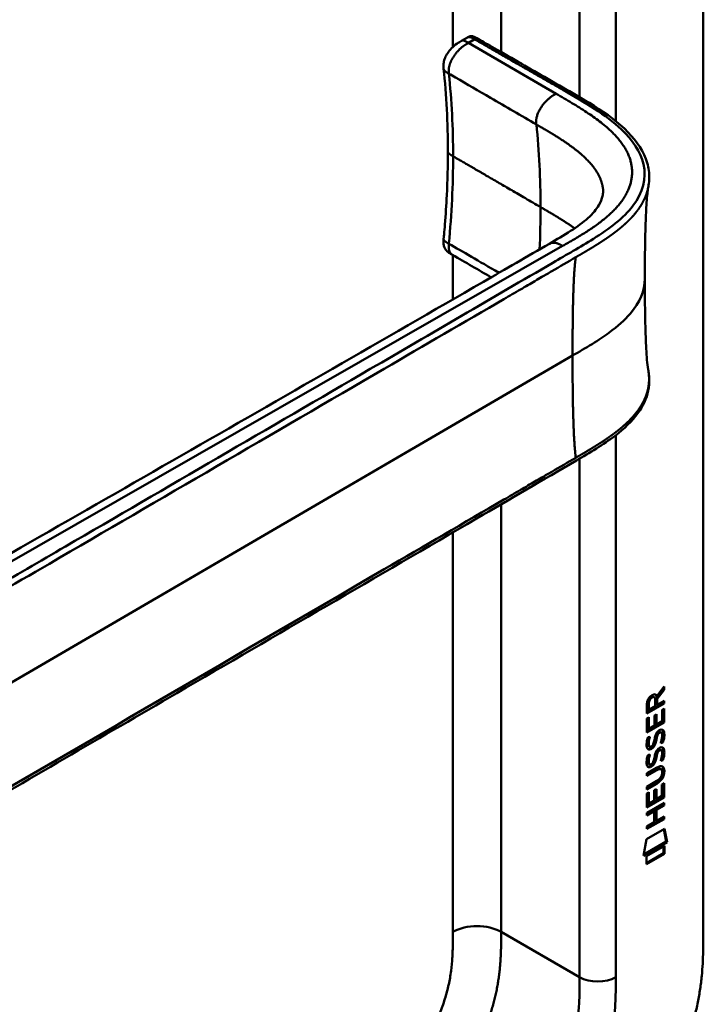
# Model space of a CAD drawing. Header units: millimetres. Extents: x 20 to 833, y 20 to 574.
# Tile 10 of 23: x 399 to 431, y 154 to 200. Entities that reach past the tile are written whole.
import ezdxf

# ---------------------------------------------------------------- set-up
doc = ezdxf.new("R2010")
doc.units = ezdxf.units.MM
doc.header["$LTSCALE"] = 2
doc.layers.add('Sichtbare Kanten(DIN)', color=7, linetype='Continuous', lineweight=50)
doc.layers.add('Sichtbare tangentiale Kanten(DIN)', color=7, linetype='Continuous', lineweight=50)

msp = doc.modelspace()

# ---------------------------------------------------------------- linework, layer by layer
at = {"layer": 'Sichtbare Kanten(DIN)'}
for p, q in [((430.961, 220.047), (430.961, 157.526)), ((419.632, 199.382), (419.914, 199.544)), ((419.633, 199.382), (419.632, 199.382)), ((418.789, 198.071), (418.789, 198.071)), ((418.989, 194.199), (418.989, 194.199)), ((419.206, 189.347), (419.206, 189.347)), ((422.192, 187.61), (422.192, 187.61)), ((429.082, 168.988), (428.759, 168.555)), ((428.786, 168.652), (429.125, 169.105)), ((429.124, 168.963), (428.801, 168.53)), ((429.082, 169.048), (429.082, 168.988)), ((429.082, 168.988), (429.124, 168.963)), ((429.125, 169.105), (429.124, 168.963)), ((428.617, 168.64), (428.659, 168.615)), ((428.702, 168.195), (428.702, 168.486)), ((428.744, 168.676), (428.786, 168.652)), ((428.759, 168.555), (428.759, 168.277)), ((428.759, 168.555), (428.801, 168.53)), ((428.801, 168.53), (428.801, 168.252)), ((429.082, 168.338), (428.316, 167.897)), ((429.124, 168.314), (428.316, 167.848)), ((428.316, 167.848), (428.316, 168.277)), ((428.372, 168.344), (428.372, 168.054)), ((428.372, 168.054), (428.414, 168.029)), ((428.415, 168.32), (428.414, 168.029)), ((428.414, 168.029), (428.702, 168.195)), ((428.759, 168.277), (428.801, 168.252)), ((428.801, 168.252), (429.124, 168.438)), ((429.025, 168.026), (429.124, 168.083)), ((429.025, 167.488), (429.025, 168.026)), ((429.081, 168.059), (429.081, 167.446)), ((429.082, 168.414), (429.082, 168.338)), ((429.082, 168.338), (429.124, 168.314)), ((429.124, 168.083), (429.123, 167.422)), ((429.124, 168.438), (429.124, 168.314)), ((428.315, 167.611), (428.414, 167.667)), ((428.315, 166.956), (428.315, 167.611)), ((428.371, 167.643), (428.371, 167.16)), ((428.414, 167.667), (428.414, 167.136)), ((428.667, 167.754), (428.765, 167.811)), ((428.667, 167.282), (428.667, 167.754)), ((428.723, 167.787), (428.723, 167.363)), ((428.765, 167.811), (428.765, 167.338)), ((429.081, 167.446), (428.315, 167.005)), ((429.123, 167.422), (428.315, 166.956)), ((428.371, 167.16), (428.414, 167.136)), ((428.414, 167.136), (428.667, 167.282)), ((428.723, 167.363), (428.765, 167.338)), ((428.765, 167.338), (429.025, 167.488)), ((429.081, 167.446), (429.123, 167.422)), ((428.363, 166.731), (428.459, 166.754)), ((428.72, 166.645), (428.763, 166.62)), ((428.734, 166.718), (428.776, 166.693)), ((428.787, 166.887), (428.829, 166.862)), ((428.867, 166.971), (428.863, 166.97)), ((428.867, 166.971), (428.909, 166.947)), ((428.909, 166.947), (428.906, 166.945)), ((428.946, 166.979), (428.989, 166.954)), ((428.377, 166.353), (428.379, 166.348)), ((428.404, 166.318), (428.447, 166.294)), ((428.419, 166.328), (428.421, 166.324)), ((428.612, 166.408), (428.615, 166.415)), ((429.025, 166.518), (429.068, 166.493)), ((428.363, 165.899), (428.459, 165.922)), ((428.72, 165.813), (428.762, 165.788)), ((428.733, 165.886), (428.776, 165.861)), ((428.786, 166.055), (428.828, 166.03)), ((428.866, 166.139), (428.863, 166.138)), ((428.866, 166.139), (428.908, 166.115)), ((428.908, 166.115), (428.905, 166.113)), ((428.946, 166.147), (428.988, 166.122)), ((428.314, 165.044), (428.779, 165.313)), ((428.376, 165.521), (428.378, 165.516)), ((428.404, 165.486), (428.446, 165.462)), ((428.418, 165.496), (428.42, 165.492)), ((428.612, 165.576), (428.615, 165.583)), ((428.937, 165.258), (428.98, 165.233)), ((429.025, 165.686), (429.067, 165.661)), ((428.743, 165.218), (428.313, 164.97)), ((428.786, 165.193), (428.313, 164.921)), ((428.313, 164.921), (428.314, 165.044)), ((429.035, 165.081), (429.035, 165.084)), ((428.313, 164.412), (428.785, 164.684)), ((428.736, 164.582), (428.313, 164.338)), ((428.779, 164.557), (428.313, 164.289)), ((428.313, 164.289), (428.313, 164.412)), ((429.022, 163.98), (429.023, 164.518)), ((429.023, 164.518), (429.121, 164.575)), ((429.079, 164.55), (429.079, 163.938)), ((429.121, 164.575), (429.121, 163.913)), ((428.312, 163.447), (428.313, 164.102)), ((429.079, 163.938), (428.312, 163.496)), ((429.121, 163.913), (428.312, 163.447)), ((428.313, 164.102), (428.411, 164.159)), ((428.369, 164.135), (428.369, 163.652)), ((428.411, 164.159), (428.411, 163.627)), ((428.664, 164.246), (428.763, 164.303)), ((428.664, 163.773), (428.664, 164.246)), ((428.721, 164.278), (428.72, 163.855)), ((428.763, 164.303), (428.763, 163.83)), ((428.763, 163.83), (429.022, 163.98)), ((429.079, 163.938), (429.121, 163.913)), ((428.312, 163.188), (429.12, 163.654)), ((428.369, 163.652), (428.411, 163.627)), ((428.411, 163.627), (428.664, 163.773)), ((428.72, 163.855), (428.763, 163.83)), ((429.078, 163.555), (428.722, 163.35)), ((429.12, 163.531), (428.764, 163.326)), ((429.078, 163.63), (429.078, 163.555)), ((429.078, 163.555), (429.12, 163.531)), ((429.12, 163.654), (429.12, 163.531)), ((428.621, 163.292), (428.312, 163.114)), ((428.663, 163.267), (428.312, 163.065)), ((428.312, 163.065), (428.312, 163.188)), ((428.621, 163.292), (428.663, 163.267)), ((428.663, 162.759), (428.663, 163.267)), ((428.722, 163.35), (428.721, 162.841)), ((428.722, 163.35), (428.764, 163.326)), ((428.764, 163.326), (428.764, 162.817)), ((428.764, 162.817), (429.12, 163.022)), ((429.078, 162.997), (429.077, 162.923)), ((429.12, 163.022), (429.12, 162.899)), ((429.077, 162.923), (428.311, 162.482)), ((429.12, 162.899), (428.311, 162.433)), ((428.311, 162.556), (428.663, 162.759)), ((428.311, 162.433), (428.311, 162.556)), ((428.721, 162.841), (428.764, 162.817)), ((429.077, 162.923), (429.12, 162.899)), ((428.291, 161.949), (429.141, 162.439)), ((429.108, 162.42), (429.226, 161.84)), ((429.141, 162.439), (429.269, 161.816)), ((428.161, 161.178), (428.291, 161.949)), ((429.269, 161.816), (428.161, 161.178)), ((429.226, 161.84), (428.17, 161.232)), ((428.291, 161.159), (429.139, 161.648)), ((429.096, 161.623), (429.096, 161.299)), ((429.139, 161.648), (429.139, 161.275)), ((429.226, 161.84), (429.269, 161.816)), ((429.096, 161.299), (428.291, 160.835)), ((429.139, 161.275), (428.291, 160.786)), ((428.291, 160.786), (428.291, 161.159)), ((429.096, 161.299), (429.139, 161.275))]:
    msp.add_line(p, q, dxfattribs=at)
for centre, major_axis, ratio, start_param, end_param in [((428.706, 168.284), (-0.175, 0.346), 0.819444, 0.044165, 1.01691), ((428.748, 168.26), (-0.175, 0.346), 0.819444, 0.044165, 1.01691), ((428.354, 168.006), (-0.368, -0.732), 0.34929, 2.798951, 3.629759), ((428.312, 168.03), (-0.368, -0.732), 0.34929, 2.798951, 3.03581), ((428.68, 166.313), (-0.258, -0.67), 0.280159, 3.097672, 3.459563), ((428.722, 166.288), (-0.258, -0.67), 0.280159, 2.938175, 3.459563), ((428.735, 167.575), (-0.327, -1.256), 0.153171, 6.026615, 6.087575), ((428.587, 166.734), (-0.178, -0.418), 0.325758, 6.002571, 6.243644), ((428.777, 167.551), (-0.327, -1.256), 0.153171, 6.026615, 6.087575), ((428.63, 166.709), (-0.178, -0.418), 0.325758, 6.002571, 6.462865), ((428.596, 166.406), (-0.0284, -0.0613), 0.214041, 1.386578, 1.694656), ((428.68, 165.482), (0.258, 0.669), 0.280374, 6.239236, 6.601395), ((428.722, 165.457), (0.258, 0.669), 0.280374, 6.079702, 6.601395), ((428.758, 166.838), (0.352, 1.35), 0.146604, 2.895407, 2.954548), ((428.589, 165.906), (0.18, 0.422), 0.324198, 2.862775, 3.102561), ((428.801, 166.813), (0.352, 1.35), 0.146604, 2.895407, 2.954548), ((428.631, 165.881), (0.18, 0.422), 0.324198, 2.862775, 3.320606), ((428.595, 165.574), (0.0284, 0.0613), 0.214041, 4.52817, 4.836248), ((427.698, 163.162), (1.355, 2.199), 0.216474, 5.945573, 6.664037), ((427.656, 163.187), (1.355, 2.199), 0.216474, 5.945573, 6.245566), ((427.657, 165.488), (1.388, -0.568), 0.642788, 5.820817, 6.539156), ((427.699, 165.463), (1.388, -0.568), 0.642788, 5.820817, 6.539156), ((422.407, 167.733), (6.595, -2.821), 0.235363, 6.108423, 6.383356)]:
    msp.add_ellipse(centre, major_axis=major_axis, ratio=ratio, start_param=start_param, end_param=end_param, dxfattribs=at)
for points, knots in [([(373.12, 199.507), (374.063, 200.051), (375.006, 200.595), (377.08, 201.793), (378.211, 202.446), (380.7, 203.883), (382.058, 204.667), (385.045, 206.391), (386.674, 207.332), (390.258, 209.401), (392.213, 210.53), (396.514, 213.013), (398.86, 214.368), (404.021, 217.347), (406.837, 218.973), (411.138, 221.456), (412.624, 222.314), (414.111, 223.172)], [0.000002, 0.000002, 0.000002, 0.000002, 1, 1, 2.2, 2.2, 3.64, 3.64, 5.368, 5.368, 7.4416, 7.4416, 9.92992, 9.92992, 12.915904, 12.915904, 14.492315, 14.492315, 14.492315, 14.492315]), ([(419.918, 199.547), (419.929, 199.553), (419.94, 199.559), (419.966, 199.573), (419.981, 199.58), (420.012, 199.591), (420.028, 199.596), (420.059, 199.601), (420.075, 199.603), (420.108, 199.603), (420.126, 199.6), (420.169, 199.592), (420.193, 199.584), (420.262, 199.556), (420.304, 199.533), (420.457, 199.444), (420.562, 199.384), (420.948, 199.164), (421.223, 199.003), (422.328, 198.372), (423.158, 197.894), (425.236, 196.704), (426.555, 195.992), (427.861, 194.659), (428.187, 194.17), (428.402, 193.421), (428.435, 193.181), (428.425, 192.83), (428.416, 192.731), (428.395, 192.604), (428.394, 192.593), (428.391, 192.577), (428.39, 192.573), (428.389, 192.565), (428.388, 192.562), (428.387, 192.557), (428.387, 192.555), (428.386, 192.552), (428.386, 192.551), (428.386, 192.55), (428.386, 192.549), (428.386, 192.548), (428.386, 192.547), (428.385, 192.546), (428.385, 192.546), (428.385, 192.546), (428.385, 192.546), (428.385, 192.546)], [0.000843, 0.000843, 0.000843, 0.000843, 0.012002, 0.012002, 0.024086, 0.024086, 0.036304, 0.036304, 0.04868, 0.04868, 0.063766, 0.063766, 0.086736, 0.086736, 0.130268, 0.130268, 0.24534, 0.24534, 0.53744, 0.53744, 1.413741, 1.413741, 2.732266, 2.732266, 3.383583, 3.383583, 3.678745, 3.678745, 3.79819, 3.79819, 3.809282, 3.809282, 3.813105, 3.813105, 3.815784, 3.815784, 3.817258, 3.817258, 3.818042, 3.818042, 3.818425, 3.818425, 3.819027, 3.819027, 3.819626, 3.819626, 3.819766, 3.819766, 3.819766, 3.819766]), ([(418.789, 198.071), (418.785, 198.107), (418.781, 198.148), (418.778, 198.244), (418.782, 198.3), (418.804, 198.431), (418.827, 198.508), (418.891, 198.659), (418.933, 198.734), (419.034, 198.885), (419.096, 198.962), (419.242, 199.114), (419.33, 199.188), (419.49, 199.3), (419.565, 199.343), (419.632, 199.382)], [0, 0, 0, 0, 0.0359077, 0.0359077, 0.0808895, 0.0808895, 0.1413907, 0.1413907, 0.2046198, 0.2046198, 0.2783665, 0.2783665, 0.3691868, 0.3691868, 0.4424007, 0.4424007, 0.4424007, 0.4424007]), ([(418.788, 190.096), (418.79, 190.113), (418.792, 190.131), (418.798, 190.2), (418.803, 190.251), (418.822, 190.457), (418.835, 190.612), (418.885, 191.227), (418.915, 191.685), (418.972, 192.835), (418.989, 193.522), (418.989, 194.199)], [0, 0, 0, 0, 0.01508, 0.01508, 0.060317, 0.060317, 0.196032, 0.196032, 0.603239, 0.603239, 1.22638, 1.22638, 1.22638, 1.22638]), ([(428.385, 192.545), (428.375, 192.488), (428.362, 192.404), (428.337, 192.19), (428.324, 192.052), (428.29, 191.616), (428.274, 191.296), (428.229, 190.083), (428.22, 189.15), (428.22, 188.224)], [0, 0, 0, 0, 0.124269, 0.124269, 0.280476, 0.280476, 0.595236, 0.595236, 1.460829, 1.460829, 1.460829, 1.460829]), ([(423.749, 189.871), (424.431, 190.266), (425.105, 190.668), (425.781, 191.276), (425.953, 191.478), (426.151, 191.82), (426.207, 191.963), (426.252, 192.178), (426.261, 192.25), (426.264, 192.353), (426.263, 192.387), (426.261, 192.432), (426.259, 192.447), (426.258, 192.464), (426.257, 192.47), (426.256, 192.475), (426.256, 192.476), (426.256, 192.476)], [0.000047, 0.000047, 0.000047, 0.000047, 0.726132, 0.726132, 1.094003, 1.094003, 1.349296, 1.349296, 1.479575, 1.479575, 1.54524, 1.54524, 1.578485, 1.578485, 1.595558, 1.595558, 1.603306, 1.603306, 1.603306, 1.603306]), ([(392.311, 171.809), (401.779, 177.23), (411.245, 182.652), (421.685, 188.678), (422.718, 189.275), (423.749, 189.871)], [0, 0, 0, 0, 10.000028, 10.000028, 11.098058, 11.098058, 11.098058, 11.098058]), ([(419.205, 189.345), (419.187, 189.355), (419.166, 189.367), (419.122, 189.393), (419.099, 189.407), (419.051, 189.438), (419.025, 189.456), (418.972, 189.499), (418.945, 189.524), (418.891, 189.584), (418.865, 189.62), (418.821, 189.704), (418.804, 189.753), (418.78, 189.864), (418.777, 189.928), (418.782, 190.027), (418.785, 190.062), (418.788, 190.096)], [0, 0, 0, 0, 0.0211447, 0.0211447, 0.0416819, 0.0416819, 0.0646787, 0.0646787, 0.0929056, 0.0929056, 0.1280334, 0.1280334, 0.1708261, 0.1708261, 0.2232514, 0.2232514, 0.2531817, 0.2531817, 0.2531817, 0.2531817]), ([(428.22, 188.224), (428.22, 187.453), (428.227, 186.679), (428.258, 185.545), (428.272, 185.169), (428.304, 184.635), (428.317, 184.46), (428.349, 184.14), (428.369, 183.991), (428.385, 183.903)], [0, 0, 0, 0, 0.721466, 0.721466, 1.084261, 1.084261, 1.269024, 1.269024, 1.460513, 1.460513, 1.460513, 1.460513]), ([(428.385, 183.903), (428.385, 183.902), (428.385, 183.902), (428.385, 183.901), (428.385, 183.901), (428.386, 183.9), (428.386, 183.899), (428.386, 183.898), (428.386, 183.897), (428.386, 183.895), (428.386, 183.894), (428.387, 183.892), (428.387, 183.891), (428.388, 183.887), (428.388, 183.885), (428.389, 183.878), (428.39, 183.874), (428.392, 183.86), (428.394, 183.851), (428.4, 183.816), (428.403, 183.792), (428.416, 183.697), (428.422, 183.63), (428.436, 183.363), (428.42, 183.17), (428.305, 182.61), (428.135, 182.252), (427.618, 181.541), (427.247, 181.19), (426.279, 180.451), (425.644, 180.078), (423.451, 178.799), (421.89, 177.891), (415.648, 174.256), (410.967, 171.53), (402.774, 166.76), (399.263, 164.715), (393.119, 161.137), (390.554, 159.566), (386.993, 157.613), (386.082, 157.168), (384.55, 156.667), (383.984, 156.513), (383.102, 156.442), (382.788, 156.45), (382.325, 156.529), (382.167, 156.569), (381.935, 156.65), (381.857, 156.681), (381.742, 156.734), (381.703, 156.753), (381.645, 156.783), (381.626, 156.794), (381.596, 156.81), (381.585, 156.816), (381.57, 156.825), (381.564, 156.828), (381.556, 156.832), (381.553, 156.834), (381.549, 156.837), (381.548, 156.837), (381.545, 156.839), (381.543, 156.84), (381.542, 156.841)], [0, 0, 0, 0, 0.000812, 0.000812, 0.001159, 0.001159, 0.001709, 0.001709, 0.00226, 0.00226, 0.00297, 0.00297, 0.004051, 0.004051, 0.005946, 0.005946, 0.009784, 0.009784, 0.018899, 0.018899, 0.044942, 0.044942, 0.123041, 0.123041, 0.357876, 0.357876, 0.819393, 0.819393, 1.341428, 1.341428, 2.016287, 2.016287, 3.678544, 3.678544, 8.665313, 8.665313, 12.40539, 12.40539, 15.210451, 15.210451, 16.085372, 16.085372, 16.55485, 16.55485, 16.809473, 16.809473, 16.944798, 16.944798, 17.014076, 17.014076, 17.049094, 17.049094, 17.066817, 17.066817, 17.075861, 17.075861, 17.080537, 17.080537, 17.082986, 17.082986, 17.084274, 17.084274, 17.085621, 17.085621, 17.085621, 17.085621]), ([(428.937, 165.258), (428.935, 165.259), (428.932, 165.261), (428.912, 165.269), (428.892, 165.271), (428.831, 165.263), (428.786, 165.242), (428.743, 165.218)], [0.06065051, 0.06065051, 0.06065051, 0.06065051, 0.06439039, 0.06439039, 0.08887549, 0.08887549, 0.13413559, 0.13413559, 0.13413559, 0.13413559]), ([(429.035, 165.084), (429.035, 165.099), (429.034, 165.114), (429.029, 165.155), (429.023, 165.18), (429.002, 165.217), (428.989, 165.23), (428.955, 165.245), (428.935, 165.246), (428.873, 165.238), (428.828, 165.218), (428.786, 165.193)], [0, 0, 0, 0, 0.0140042, 0.0140042, 0.0408947, 0.0408947, 0.0643904, 0.0643904, 0.0888755, 0.0888755, 0.1341356, 0.1341356, 0.1341356, 0.1341356]), ([(423.313, 144.363), (423.479, 144.459), (423.812, 144.656), (424.233, 144.92), (424.657, 145.202), (424.997, 145.444), (425.423, 145.769), (425.762, 146.047), (426.183, 146.419), (426.517, 146.736), (426.927, 147.156), (427.249, 147.511), (427.641, 147.975), (427.945, 148.362), (428.31, 148.864), (428.59, 149.277), (428.922, 149.808), (429.173, 150.241), (429.465, 150.789), (429.681, 151.233), (429.927, 151.79), (430.105, 152.236), (430.303, 152.791), (430.441, 153.232), (430.588, 153.776), (430.686, 154.204), (430.784, 154.729), (430.845, 155.141), (430.9, 155.643), (430.929, 156.035), (430.951, 156.513), (430.961, 156.98), (430.961, 157.345), (430.961, 157.526)], [0.0000069, 0.0000069, 0.0000069, 0.0000069, 0.0407043, 0.0814017, 0.1017504, 0.1424478, 0.1627965, 0.203494, 0.2238427, 0.2645401, 0.2848888, 0.3255862, 0.3459349, 0.3866323, 0.406981, 0.4476784, 0.4680271, 0.5087246, 0.5290733, 0.5697707, 0.5901194, 0.6308168, 0.6511655, 0.6918629, 0.7122116, 0.752909, 0.7732577, 0.8139552, 0.8343039, 0.8750013, 0.89535, 0.9360474, 0.9767448, 0.9767448, 0.9767448, 0.9767448])]:
    msp.add_open_spline(points, degree=3, knots=knots, dxfattribs=at)
for points in [[(419.914, 199.544), (419.915, 199.545), (419.915, 199.545), (419.916, 199.545)], [(418.989, 194.199), (418.989, 195.53), (418.915, 196.845), (418.789, 198.071)], [(421.018, 188.293), (420.414, 188.644), (419.81, 188.995), (419.205, 189.345)], [(428.316, 168.277), (428.32, 168.424), (428.386, 168.612), (428.559, 168.712)], [(428.617, 168.64), (428.595, 168.652), (428.564, 168.65), (428.518, 168.624)], [(428.702, 168.486), (428.703, 168.575), (428.678, 168.667), (428.56, 168.599)], [(428.873, 167.045), (428.954, 167.104), (429.034, 167.117), (429.089, 167.046)], [(429.029, 167.09), (429.035, 167.084), (429.041, 167.078), (429.047, 167.07)], [(428.307, 166.477), (428.312, 166.526), (428.323, 166.6), (428.343, 166.668)], [(428.343, 166.668), (428.349, 166.688), (428.363, 166.731), (428.363, 166.731)], [(428.407, 166.741), (428.396, 166.7), (428.379, 166.634), (428.373, 166.601)], [(428.459, 166.754), (428.459, 166.754), (428.425, 166.627), (428.415, 166.577)], [(428.72, 166.645), (428.705, 166.558), (428.687, 166.493), (428.666, 166.436)], [(428.667, 166.614), (428.69, 166.748), (428.719, 166.834), (428.759, 166.911)], [(428.734, 166.718), (428.732, 166.707), (428.72, 166.646), (428.72, 166.645)], [(428.787, 166.887), (428.767, 166.846), (428.749, 166.791), (428.734, 166.718)], [(428.759, 166.911), (428.785, 166.963), (428.822, 167.007), (428.873, 167.045)], [(428.776, 166.693), (428.774, 166.682), (428.763, 166.621), (428.763, 166.62)], [(428.829, 166.862), (428.809, 166.822), (428.792, 166.767), (428.776, 166.693)], [(428.863, 166.97), (428.829, 166.95), (428.807, 166.927), (428.787, 166.887)], [(428.906, 166.945), (428.871, 166.925), (428.85, 166.902), (428.829, 166.862)], [(428.963, 166.461), (428.963, 166.461), (429.007, 166.57), (429.024, 166.672)], [(429.024, 166.672), (429.043, 166.792), (429.043, 166.882), (429.013, 166.93)], [(429.089, 166.789), (429.08, 166.676), (429.036, 166.543), (429.025, 166.518)], [(429.047, 167.07), (429.078, 167.029), (429.093, 166.966), (429.093, 166.878)], [(429.131, 166.765), (429.123, 166.652), (429.078, 166.518), (429.068, 166.493)], [(429.089, 167.046), (429.12, 167.005), (429.135, 166.942), (429.135, 166.854)], [(429.093, 166.878), (429.093, 166.851), (429.091, 166.822), (429.089, 166.789)], [(429.135, 166.854), (429.135, 166.826), (429.134, 166.797), (429.131, 166.765)], [(428.329, 166.228), (428.303, 166.292), (428.295, 166.363), (428.307, 166.477)], [(428.487, 166.169), (428.424, 166.143), (428.359, 166.153), (428.329, 166.228)], [(428.373, 166.601), (428.355, 166.508), (428.353, 166.434), (428.37, 166.373)], [(428.444, 166.193), (428.414, 166.181), (428.383, 166.177), (428.356, 166.184)], [(428.415, 166.577), (428.397, 166.484), (428.396, 166.409), (428.412, 166.348)], [(428.488, 166.214), (428.46, 166.198), (428.454, 166.197), (428.444, 166.193)], [(428.479, 166.288), (428.521, 166.292), (428.574, 166.335), (428.604, 166.389)], [(428.53, 166.19), (428.502, 166.174), (428.496, 166.173), (428.487, 166.169)], [(428.666, 166.436), (428.633, 166.349), (428.578, 166.265), (428.488, 166.214)], [(428.708, 166.412), (428.675, 166.324), (428.62, 166.241), (428.53, 166.19)], [(428.615, 166.415), (428.635, 166.462), (428.651, 166.525), (428.667, 166.614)], [(428.763, 166.62), (428.747, 166.533), (428.73, 166.469), (428.708, 166.412)], [(428.759, 166.079), (428.785, 166.13), (428.822, 166.175), (428.873, 166.213)], [(428.873, 166.213), (428.954, 166.272), (429.034, 166.285), (429.089, 166.214)], [(429.068, 166.493), (429.062, 166.492), (428.963, 166.461), (428.963, 166.461)], [(429.025, 166.518), (429.023, 166.517), (429.001, 166.511), (428.979, 166.504)], [(429.028, 166.258), (429.034, 166.252), (429.04, 166.246), (429.046, 166.238)], [(429.046, 166.238), (429.077, 166.197), (429.092, 166.134), (429.092, 166.046)], [(429.089, 166.214), (429.12, 166.173), (429.135, 166.11), (429.135, 166.022)], [(428.306, 165.645), (428.311, 165.694), (428.323, 165.768), (428.343, 165.836)], [(428.343, 165.836), (428.348, 165.856), (428.363, 165.899), (428.363, 165.899)], [(428.372, 165.769), (428.354, 165.676), (428.353, 165.602), (428.369, 165.541)], [(428.407, 165.909), (428.396, 165.868), (428.379, 165.802), (428.372, 165.769)], [(428.415, 165.745), (428.397, 165.652), (428.395, 165.577), (428.411, 165.516)], [(428.459, 165.922), (428.459, 165.922), (428.425, 165.795), (428.415, 165.745)], [(428.615, 165.583), (428.634, 165.63), (428.65, 165.693), (428.666, 165.782)], [(428.72, 165.813), (428.704, 165.726), (428.687, 165.661), (428.665, 165.604)], [(428.666, 165.782), (428.69, 165.916), (428.719, 166.002), (428.759, 166.079)], [(428.762, 165.788), (428.747, 165.701), (428.729, 165.637), (428.707, 165.58)], [(428.733, 165.886), (428.731, 165.874), (428.72, 165.814), (428.72, 165.813)], [(428.786, 166.055), (428.766, 166.014), (428.749, 165.959), (428.733, 165.886)], [(428.776, 165.861), (428.774, 165.85), (428.762, 165.789), (428.762, 165.788)], [(428.828, 166.03), (428.808, 165.99), (428.791, 165.935), (428.776, 165.861)], [(428.863, 166.138), (428.828, 166.118), (428.807, 166.095), (428.786, 166.055)], [(428.905, 166.113), (428.871, 166.093), (428.849, 166.07), (428.828, 166.03)], [(428.963, 165.629), (428.963, 165.629), (429.006, 165.738), (429.023, 165.84)], [(429.023, 165.84), (429.043, 165.96), (429.043, 166.05), (429.013, 166.098)], [(429.088, 165.957), (429.08, 165.844), (429.035, 165.711), (429.025, 165.686)], [(429.131, 165.933), (429.122, 165.82), (429.077, 165.686), (429.067, 165.661)], [(429.092, 166.046), (429.092, 166.019), (429.091, 165.989), (429.088, 165.957)], [(429.135, 166.022), (429.135, 165.994), (429.133, 165.965), (429.131, 165.933)], [(428.328, 165.396), (428.302, 165.46), (428.294, 165.531), (428.306, 165.645)], [(428.486, 165.337), (428.423, 165.311), (428.358, 165.321), (428.328, 165.396)], [(428.444, 165.361), (428.413, 165.349), (428.383, 165.345), (428.356, 165.352)], [(428.487, 165.382), (428.459, 165.366), (428.453, 165.365), (428.444, 165.361)], [(428.478, 165.456), (428.52, 165.46), (428.573, 165.503), (428.603, 165.557)], [(428.53, 165.358), (428.501, 165.342), (428.495, 165.341), (428.486, 165.337)], [(428.665, 165.604), (428.632, 165.517), (428.577, 165.433), (428.487, 165.382)], [(428.707, 165.58), (428.675, 165.492), (428.62, 165.408), (428.53, 165.358)], [(429.067, 165.661), (429.061, 165.659), (428.963, 165.629), (428.963, 165.629)], [(429.025, 165.686), (429.022, 165.685), (429.001, 165.679), (428.978, 165.672)]]:
    msp.add_open_spline(points, degree=3, dxfattribs=at)
msp.add_rational_spline([(428.385, 183.903), (428.385, 183.903), (428.385, 183.903), (428.385, 183.903)], [0.999508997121, 0.999509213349, 0.999509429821, 0.999509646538], degree=3, dxfattribs=at)
at = {"layer": 'Sichtbare tangentiale Kanten(DIN)'}
for p, q in [((419.223, 199.091), (419.223, 219.476)), ((421.485, 198.853), (421.485, 219.476)), ((425.162, 196.744), (425.162, 217.353)), ((426.859, 217.353), (426.859, 195.612)), ((420.246, 199.453), (419.955, 199.285)), ((419.955, 199.285), (424.058, 196.902)), ((419.036, 197.841), (419.036, 197.84)), ((419.223, 193.974), (419.223, 193.974)), ((426.859, 190.837), (426.859, 190.837)), ((424.364, 189.765), (392.836, 171.721)), ((419.036, 189.868), (419.036, 189.87)), ((424.366, 189.766), (424.364, 189.765)), ((425.657, 190.005), (425.657, 190.005)), ((419.223, 187.257), (419.223, 189.335)), ((422.557, 187.823), (422.557, 187.823)), ((388.932, 163.718), (424.832, 184.623)), ((426.859, 180.895), (426.859, 155.485)), ((425.162, 155.485), (425.162, 179.797)), ((421.485, 177.8), (421.485, 177.8)), ((421.485, 157.608), (421.485, 177.655)), ((419.223, 176.482), (419.223, 176.482)), ((419.223, 157.608), (419.223, 176.338)), ((428.518, 168.624), (428.56, 168.599)), ((428.372, 168.344), (428.415, 168.32)), ((428.863, 166.97), (428.906, 166.945)), ((429.047, 167.07), (429.089, 167.046)), ((429.089, 166.789), (429.131, 166.765)), ((429.093, 166.878), (429.135, 166.854)), ((428.37, 166.373), (428.412, 166.348)), ((428.373, 166.601), (428.415, 166.577)), ((428.377, 166.353), (428.419, 166.328)), ((428.379, 166.348), (428.421, 166.324)), ((428.444, 166.193), (428.487, 166.169)), ((428.488, 166.214), (428.53, 166.19)), ((428.666, 166.436), (428.708, 166.412)), ((429.046, 166.238), (429.089, 166.214)), ((428.372, 165.769), (428.415, 165.745)), ((428.863, 166.138), (428.905, 166.113)), ((429.088, 165.957), (429.131, 165.933)), ((429.092, 166.046), (429.135, 166.022)), ((428.369, 165.541), (428.411, 165.516)), ((428.376, 165.521), (428.418, 165.496)), ((428.378, 165.516), (428.42, 165.492)), ((428.444, 165.361), (428.486, 165.337)), ((428.487, 165.382), (428.53, 165.358)), ((428.665, 165.604), (428.707, 165.58)), ((428.743, 165.218), (428.786, 165.193)), ((429.092, 165.164), (429.134, 165.14)), ((428.736, 164.582), (428.779, 164.557)), ((421.485, 157.608), (425.162, 155.485))]:
    msp.add_line(p, q, dxfattribs=at)
for major_axis, start_param, end_param in [((21.528, 37.287), 5.497784, 5.611427), ((-21.528, -37.287), 2.300587, 2.356191)]:
    msp.add_ellipse((392.888, 174.007), major_axis=major_axis, ratio=0.57735, start_param=start_param, end_param=end_param, dxfattribs=at)
for points, degree, knots in [([(420.246, 199.453), (420.249, 199.452), (420.251, 199.45), (420.253, 199.449), (420.338, 199.4), (420.421, 199.351), (420.504, 199.304), (420.587, 199.257), (420.669, 199.209), (420.752, 199.162), (420.834, 199.114), (420.917, 199.066), (421.001, 199.018), (421.086, 198.97), (421.171, 198.92), (421.258, 198.87), (421.302, 198.845), (421.346, 198.82), (421.391, 198.794), (421.435, 198.769), (421.48, 198.743), (421.525, 198.717), (421.616, 198.665), (421.708, 198.612), (421.801, 198.559), (421.893, 198.506), (421.986, 198.453), (422.078, 198.4), (422.17, 198.347), (422.262, 198.295), (422.352, 198.243), (422.442, 198.191), (422.531, 198.14), (422.618, 198.09), (422.705, 198.041), (422.791, 197.991), (422.876, 197.943), (422.961, 197.894), (423.044, 197.846), (423.128, 197.798), (423.212, 197.751), (423.295, 197.703), (423.378, 197.655), (423.462, 197.607), (423.546, 197.559), (423.63, 197.511), (423.714, 197.463), (423.799, 197.414), (423.884, 197.366), (423.969, 197.317), (424.055, 197.268), (424.141, 197.219), (424.227, 197.169), (424.313, 197.12), (424.399, 197.071), (425.416, 196.488), (426.388, 195.927), (427.127, 195.223), (427.642, 194.732), (428.023, 194.17), (428.155, 193.601), (428.31, 192.932), (428.131, 192.261), (427.662, 191.645), (427.225, 191.071), (426.552, 190.564), (425.808, 190.099), (425.197, 189.717), (424.547, 189.351), (423.908, 188.978), (421.062, 187.321), (418.204, 185.657), (415.353, 183.997), (410.591, 181.224), (405.824, 178.448), (401.061, 175.674), (398.679, 174.287), (396.297, 172.9), (393.915, 171.513), (392.724, 170.819), (391.533, 170.126), (390.342, 169.432), (389.592, 168.995), (388.845, 168.552), (388.089, 168.125), (387.644, 167.874), (387.196, 167.632), (386.72, 167.401), (386.609, 167.347), (386.498, 167.295), (386.38, 167.241)], 3, [0, 0, 0, 0, 0.002518, 0.002518, 0.002518, 0.094944, 0.094944, 0.094944, 0.18737, 0.18737, 0.18737, 0.279796, 0.279796, 0.279796, 0.372222, 0.372222, 0.372222, 0.418434, 0.418434, 0.418434, 0.464647, 0.464647, 0.464647, 0.557073, 0.557073, 0.557073, 0.649499, 0.649499, 0.649499, 0.741925, 0.741925, 0.741925, 0.834351, 0.834351, 0.834351, 0.926776, 0.926776, 0.926776, 1.019202, 1.019202, 1.019202, 1.111628, 1.111628, 1.111628, 1.204054, 1.204054, 1.204054, 1.29648, 1.29648, 1.29648, 1.388905, 1.388905, 1.388905, 1.481331, 1.481331, 1.481331, 2.571552, 2.571552, 2.571552, 3.331424, 3.331424, 3.331424, 4.2235, 4.2235, 4.2235, 5.055186, 5.055186, 5.055186, 5.737675, 5.737675, 5.737675, 8.775646, 8.775646, 8.775646, 13.850256, 13.850256, 13.850256, 16.38756, 16.38756, 16.38756, 17.656213, 17.656213, 17.656213, 18.455338, 18.455338, 18.455338, 18.924865, 18.924865, 18.924865, 19.034762, 19.034762, 19.034762, 19.034762]), ([(419.916, 199.545), (419.917, 199.546), (419.917, 199.546), (419.964, 199.571), (420.025, 199.56), (420.141, 199.514), (420.195, 199.482), (420.246, 199.453)], 3, [0.1123448, 0.1123448, 0.1123448, 0.1123448, 0.1133897, 0.1133897, 0.1721179, 0.1721179, 0.228328, 0.228328, 0.228328, 0.228328]), ([(419.036, 197.841), (419.032, 197.882), (419.025, 197.957), (419.023, 198.074), (419.054, 198.244), (419.206, 198.604), (419.435, 198.915), (419.657, 199.113), (419.822, 199.208), (419.955, 199.285)], 5, [0, 0, 0, 0, 0, 0, 0.166667, 0.305556, 0.444444, 0.537037, 1, 1, 1, 1, 1, 1]), ([(423.137, 195.458), (422.431, 195.869), (421.701, 196.294), (420.99, 196.708), (420.429, 197.034), (419.889, 197.347), (419.342, 197.664), (419.241, 197.723), (419.139, 197.782), (419.036, 197.841)], 3, [0, 0, 0, 0, 0.516956, 0.516956, 0.516956, 0.924613, 0.924613, 0.924613, 1, 1, 1, 1]), ([(419.036, 197.84), (419.036, 197.837), (419.036, 197.837), (419.036, 197.836), (419.167, 196.59), (419.232, 195.298), (419.232, 193.968)], 3, [-3.015859, -3.015859, -3.015859, -3.015859, -3.014661, -3.014661, -3.014661, -1.789448, -1.789448, -1.789448, -1.789448]), ([(419.036, 189.87), (419.036, 189.873), (419.036, 189.873), (419.036, 189.875), (419.167, 191.271), (419.232, 192.638), (419.232, 193.968)], 3, [-3.015859, -3.015859, -3.015859, -3.015859, -3.014661, -3.014661, -3.014661, -1.789448, -1.789448, -1.789448, -1.789448]), ([(419.036, 189.868), (419.023, 189.722), (419.022, 189.572), (419.086, 189.463), (419.114, 189.414), (419.156, 189.375), (419.206, 189.347)], 3, [0, 0, 0, 0, 0.3185363, 0.3185363, 0.3185363, 0.4627076, 0.4627076, 0.4627076, 0.4627076]), ([(424.983, 189.236), (424.609, 189.018), (424.235, 188.8), (423.861, 188.582), (423.706, 188.492), (423.552, 188.402), (423.397, 188.312), (423.178, 188.185), (422.959, 188.057), (422.74, 187.93), (422.625, 187.862), (422.509, 187.795), (422.393, 187.727), (422.135, 187.577), (421.876, 187.427), (421.618, 187.276), (419.748, 186.187), (417.878, 185.098), (416.008, 184.009)], 3, [0, 0, 0, 0, 0.398413, 0.398413, 0.398413, 0.557467, 0.557467, 0.557467, 0.796366, 0.796366, 0.796366, 0.913432, 0.913432, 0.913432, 1.194862, 1.194862, 1.194862, 3.186788, 3.186788, 3.186788, 3.186788]), ([(424.832, 184.623), (425.133, 184.799), (425.435, 184.974), (425.747, 185.167), (426.058, 185.36), (426.32, 185.536), (426.536, 185.694), (426.967, 186.009), (427.276, 186.289), (427.526, 186.577), (427.99, 187.114), (428.223, 187.667), (428.223, 188.223)], 3, [0, 0, 0, 0, 0.240648, 0.240648, 0.240648, 0.481295, 0.481295, 0.481295, 0.96259, 0.96259, 0.96259, 1.859268, 1.859268, 1.859268, 1.859268]), ([(416.008, 184.009), (410.776, 180.962), (405.539, 177.913), (400.308, 174.867), (396.89, 172.877), (393.473, 170.887), (390.056, 168.897), (389.732, 168.708), (389.407, 168.519), (389.083, 168.33)], 3, [3.186788, 3.186788, 3.186788, 3.186788, 8.760538, 8.760538, 8.760538, 12.401919, 12.401919, 12.401919, 12.747463, 12.747463, 12.747463, 12.747463]), ([(424.983, 179.836), (424.609, 179.619), (424.235, 179.401), (423.861, 179.183), (423.706, 179.092), (423.55, 179.002), (423.395, 178.911), (423.177, 178.784), (422.958, 178.657), (422.74, 178.53), (422.624, 178.463), (422.508, 178.395), (422.392, 178.328), (422.134, 178.177), (421.876, 178.027), (421.618, 177.877), (419.748, 176.788), (417.878, 175.699), (416.008, 174.61)], 3, [0, 0, 0, 0, 0.398412, 0.398412, 0.398412, 0.558361, 0.558361, 0.558361, 0.796365, 0.796365, 0.796365, 0.913785, 0.913785, 0.913785, 1.19486, 1.19486, 1.19486, 3.18679, 3.18679, 3.18679, 3.18679]), ([(416.008, 174.61), (408.529, 170.255), (401.05, 165.899), (393.57, 161.544), (393.182, 161.318), (392.794, 161.092), (392.406, 160.866), (392.046, 160.656), (391.686, 160.447), (391.327, 160.237), (390.579, 159.802), (389.831, 159.366), (389.083, 158.931)], 3, [3.18679, 3.18679, 3.18679, 3.18679, 11.154099, 11.154099, 11.154099, 11.571149, 11.571149, 11.571149, 11.950756, 11.950756, 11.950756, 12.747463, 12.747463, 12.747463, 12.747463]), ([(413.979, 148.935), (414.026, 148.962), (414.072, 148.989), (414.118, 149.016), (414.243, 149.088), (414.368, 149.161), (414.494, 149.235), (414.537, 149.261), (414.58, 149.287), (414.623, 149.313), (414.644, 149.326), (414.666, 149.339), (414.688, 149.352), (414.709, 149.365), (414.731, 149.378), (414.753, 149.392), (414.841, 149.446), (414.924, 149.498), (415.01, 149.554), (415.012, 149.555), (415.015, 149.556), (415.017, 149.558), (415.191, 149.67), (415.358, 149.783), (415.525, 149.905), (415.528, 149.907), (415.531, 149.909), (415.533, 149.911), (415.703, 150.034), (415.87, 150.164), (416.037, 150.303), (416.039, 150.304), (416.04, 150.305), (416.042, 150.307), (416.211, 150.448), (416.38, 150.6), (416.544, 150.759), (416.545, 150.76), (416.546, 150.761), (416.547, 150.762), (416.713, 150.924), (416.877, 151.096), (417.035, 151.277), (417.193, 151.457), (417.347, 151.647), (417.494, 151.845), (417.641, 152.042), (417.782, 152.248), (417.914, 152.459), (418.047, 152.671), (418.173, 152.891), (418.288, 153.113), (418.402, 153.334), (418.508, 153.561), (418.602, 153.787), (418.695, 154.012), (418.778, 154.241), (418.848, 154.466), (418.918, 154.689), (418.977, 154.914), (419.025, 155.134), (419.026, 155.135), (419.026, 155.137), (419.026, 155.138), (419.073, 155.354), (419.11, 155.567), (419.137, 155.777), (419.138, 155.78), (419.138, 155.783), (419.139, 155.786), (419.166, 155.995), (419.185, 156.198), (419.197, 156.407), (419.198, 156.409), (419.198, 156.412), (419.198, 156.414), (419.204, 156.517), (419.209, 156.616), (419.212, 156.717), (419.216, 156.82), (419.218, 156.922), (419.22, 157.023), (419.223, 157.22), (419.223, 157.414), (419.223, 157.608)], 3, [0, 0, 0, 0, 0.049086, 0.049086, 0.049086, 0.181856, 0.181856, 0.181856, 0.227566, 0.227566, 0.227566, 0.250422, 0.250422, 0.250422, 0.273278, 0.273278, 0.273278, 0.362539, 0.362539, 0.362539, 0.364701, 0.364701, 0.364701, 0.544762, 0.544762, 0.544762, 0.547577, 0.547577, 0.547577, 0.72973, 0.72973, 0.72973, 0.73138, 0.73138, 0.73138, 0.916509, 0.916509, 0.916509, 0.917593, 0.917593, 0.917593, 1.105005, 1.105005, 1.105005, 1.29248, 1.29248, 1.29248, 1.479975, 1.479975, 1.479975, 1.668694, 1.668694, 1.668694, 1.856674, 1.856674, 1.856674, 2.043542, 2.043542, 2.043542, 2.228635, 2.228635, 2.228635, 2.229961, 2.229961, 2.229961, 2.411764, 2.411764, 2.411764, 2.414482, 2.414482, 2.414482, 2.594841, 2.594841, 2.594841, 2.597037, 2.597037, 2.597037, 2.686284, 2.686284, 2.686284, 2.778136, 2.778136, 2.778136, 2.956121, 2.956121, 2.956121, 2.956121]), ([(418.788, 144.853), (419.015, 144.985), (419.467, 145.246), (420.128, 145.662), (420.769, 146.122), (421.594, 146.807), (422.565, 147.813), (423.579, 149.228), (424.379, 150.782), (424.82, 152.108), (425.032, 153.154), (425.125, 153.932), (425.162, 154.706), (425.162, 155.224), (425.162, 155.485)], 3, [59.615883, 59.615883, 59.615883, 59.615883, 59.859385, 60.102886, 60.346387, 60.589889, 61.076891, 61.563894, 62.050896, 62.537899, 62.7814, 63.024901, 63.268403, 63.511905, 63.511905, 63.511905, 63.511905]), ([(426.859, 155.485), (426.859, 155.224), (426.859, 154.686), (426.819, 153.835), (426.714, 152.95), (426.468, 151.734), (426.029, 150.412), (425.555, 149.423), (425.357, 149.054)], 3, [59.615882, 59.615882, 59.615882, 59.615882, 59.859385, 60.102886, 60.346388, 60.589889, 61.076892, 61.376104, 61.376104, 61.376104, 61.376104])]:
    msp.add_open_spline(points, degree=degree, knots=knots, dxfattribs=at)
for points, degree in [([(419.955, 199.285), (419.819, 199.363), (419.7, 199.419), (419.633, 199.382)], 3), ([(418.789, 198.071), (418.794, 198.023), (418.825, 197.976), (418.882, 197.93), (418.957, 197.887), (419.036, 197.841)], 5), ([(423.137, 195.458), (423.111, 195.702), (423.082, 195.956), (423.462, 196.558), (423.771, 196.736), (424.058, 196.902)], 5), ([(424.058, 196.902), (426.594, 195.43), (428.619, 194.254), (428.393, 192.071), (426.476, 190.973), (424.366, 189.766)], 5), ([(426.257, 192.472), (426.164, 193.096), (425.778, 193.724), (425.09, 194.32), (424.161, 194.862), (423.137, 195.458)], 5), ([(419.232, 193.968), (419.151, 194.015), (419.075, 194.059), (419.018, 194.105), (418.989, 194.152), (418.989, 194.199)], 5), ([(424.928, 190.593), (424.65, 190.791), (424.347, 190.987), (424.023, 191.183), (423.684, 191.381), (423.333, 191.585)], 5), ([(418.788, 190.096), (418.784, 190.054), (418.811, 190.011), (418.869, 189.965), (418.95, 189.918), (419.036, 189.868)], 5), ([(421.385, 188.505), (420.41, 189.072), (419.687, 189.492), (419.036, 189.868)], 3), ([(424.364, 189.765), (424.239, 189.837), (424.111, 189.911), (423.972, 189.944), (423.847, 189.928), (423.749, 189.871)], 5), ([(424.983, 189.236), (424.904, 188.697), (424.864, 187.903), (424.842, 186.887), (424.832, 185.758), (424.832, 184.623)], 5), ([(424.983, 179.836), (424.904, 180.466), (424.864, 181.307), (424.842, 182.348), (424.832, 183.488), (424.832, 184.623)], 5), ([(419.223, 157.608), (419.848, 157.969), (420.861, 157.969), (421.485, 157.608)], 3), ([(415.111, 146.976), (417.215, 148.191), (419.243, 149.362), (421.485, 153.101), (421.485, 155.313), (421.485, 157.608)], 5), ([(425.162, 155.485), (425.631, 155.214), (426.391, 155.214), (426.859, 155.485)], 3)]:
    msp.add_open_spline(points, degree=degree, dxfattribs=at)
msp.add_rational_spline([(419.232, 193.968), (420.183, 193.419), (421.278, 192.781), (423.333, 191.585)], [1.0000845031, 1.00068688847, 1.005519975, 1.0442970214], degree=3, dxfattribs=at)
for points, weights, knots in [([(428.385, 192.545), (428.354, 192.372), (428.302, 192.2), (428.228, 192.03), (428.15, 191.848), (428.047, 191.667), (427.919, 191.489), (427.796, 191.317), (427.651, 191.146), (427.482, 190.977), (427.424, 190.918), (427.363, 190.86), (427.299, 190.801), (427.274, 190.779), (427.249, 190.756), (427.223, 190.734), (427.135, 190.656), (427.042, 190.578), (426.943, 190.5), (426.848, 190.425), (426.749, 190.35), (426.643, 190.274), (426.544, 190.202), (426.439, 190.13), (426.328, 190.056), (426.226, 189.987), (426.117, 189.917), (426.001, 189.844), (425.897, 189.779), (425.786, 189.71), (425.666, 189.638), (425.564, 189.577), (425.452, 189.51), (425.324, 189.435), (425.242, 189.387), (425.146, 189.331), (424.983, 189.236)], [0.999862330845, 0.999347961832, 0.99939385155, 1, 0.999922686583, 0.999922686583, 1, 1.00094812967, 1.00094812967, 1, 1.00026108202, 1.00026108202, 1, 1.00005099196, 1.00005099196, 1, 1.00084821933, 1.00084821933, 1, 1.00131563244, 1.00131563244, 1, 1.00209471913, 1.00209471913, 1, 1.00365509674, 1.00365509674, 1, 1.00586622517, 1.00586622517, 1, 1.01725442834, 1.01725442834, 1, 1.18725223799, 1.18725223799, 1], [2.228353, 2.228353, 2.228353, 2.228353, 2.455219, 2.455219, 2.455219, 2.702244, 2.702244, 2.702244, 2.949854, 2.949854, 2.949854, 3.038631, 3.038631, 3.038631, 3.073329, 3.073329, 3.073329, 3.196623, 3.196623, 3.196623, 3.319771, 3.319771, 3.319771, 3.442754, 3.442754, 3.442754, 3.565553, 3.565553, 3.565553, 3.688193, 3.688193, 3.688193, 3.810667, 3.810667, 3.810667, 3.931916, 3.931916, 3.931916, 3.931916]), ([(428.385, 183.903), (428.394, 183.853), (428.401, 183.804), (428.406, 183.754), (428.409, 183.728), (428.411, 183.703), (428.413, 183.677), (428.425, 183.513), (428.418, 183.35), (428.392, 183.187), (428.363, 183), (428.308, 182.814), (428.228, 182.629), (428.149, 182.447), (428.046, 182.267), (427.919, 182.089), (427.796, 181.917), (427.651, 181.746), (427.482, 181.577), (427.424, 181.519), (427.363, 181.461), (427.3, 181.402), (427.275, 181.38), (427.249, 181.357), (427.223, 181.334), (427.135, 181.256), (427.042, 181.179), (426.943, 181.1), (426.848, 181.026), (426.749, 180.951), (426.643, 180.875), (426.544, 180.803), (426.439, 180.731), (426.328, 180.657), (426.226, 180.588), (426.117, 180.518), (426.001, 180.445), (425.897, 180.38), (425.786, 180.311), (425.665, 180.238), (425.564, 180.177), (425.452, 180.111), (425.324, 180.036), (425.242, 179.987), (425.146, 179.932), (424.983, 179.836)], [0.999509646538, 0.999615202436, 0.99977865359, 1, 0.9999832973, 0.9999832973, 1, 0.99933166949, 0.99933166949, 1, 0.999344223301, 0.999344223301, 1, 0.999922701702, 0.999922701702, 1, 1.00094814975, 1.00094814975, 1, 1.00025925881, 1.00025925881, 1, 1.0000518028, 1.0000518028, 1, 1.00084824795, 1.00084824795, 1, 1.00131558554, 1.00131558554, 1, 1.00209490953, 1.00209490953, 1, 1.00365462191, 1.00365462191, 1, 1.00586740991, 1.00586740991, 1, 1.01725389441, 1.01725389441, 1, 1.18722739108, 1.18722739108, 1], [1.898579, 1.898579, 1.898579, 1.898579, 1.963767, 1.963767, 1.963767, 1.996982, 1.996982, 1.996982, 2.209763, 2.209763, 2.209763, 2.455209, 2.455209, 2.455209, 2.702233, 2.702233, 2.702233, 2.949842, 2.949842, 2.949842, 3.038335, 3.038335, 3.038335, 3.073317, 3.073317, 3.073317, 3.196611, 3.196611, 3.196611, 3.319758, 3.319758, 3.319758, 3.442741, 3.442741, 3.442741, 3.56554, 3.56554, 3.56554, 3.688179, 3.688179, 3.688179, 3.810653, 3.810653, 3.810653, 3.931901, 3.931901, 3.931901, 3.931901])]:
    msp.add_rational_spline(points, weights, degree=3, knots=knots, dxfattribs=at)

doc.saveas('drawing.dxf')
